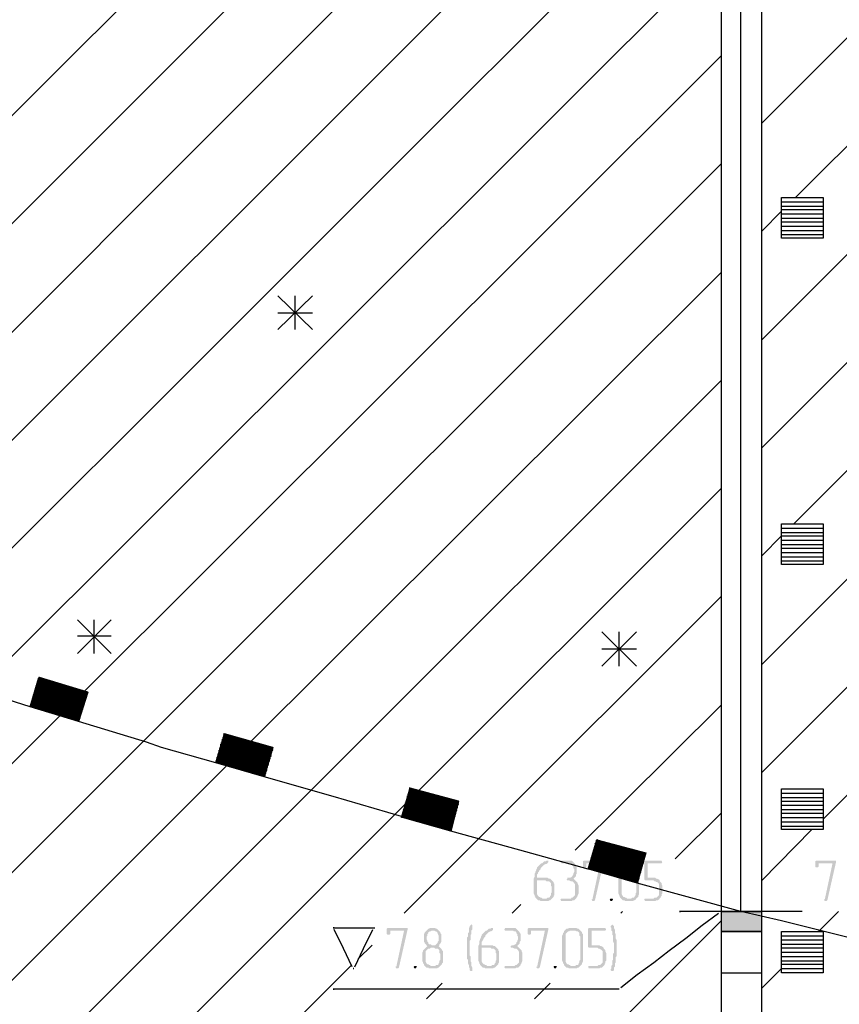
# Model space of a CAD drawing. Header units: millimetres. Extents: x -93479 to 1057970, y -66333 to 172656.
# Tile 123 of 256: x 225962 to 229980, y 42296 to 47127. Entities that reach past the tile are written whole.
import ezdxf

# ---------------------------------------------------------------- set-up
doc = ezdxf.new("R2010")
doc.units = ezdxf.units.MM
doc.layers.add('PDF _Геометрия', color=7, linetype='Continuous')
doc.layers.add('PDF _Сплошная заливка', color=7, linetype='Continuous')

# ---------------------------------------------------------------- blocks, each defined once
blk = doc.blocks.new('геология3')
at = {"layer": 'PDF _Сплошная заливка', "transparency": 33554559}
for points in [[(67.0378, -13.2282), (67.0361, -13.2282), (67.0344, -13.2298), (67.0311, -13.2298), (67.0294, -13.2315), (67.0278, -13.2332), (67.0261, -13.2332), (67.0244, -13.2348), (67.0228, -13.2365), (67.0211, -13.2382), (67.0194, -13.2398), (67.0178, -13.2415), (67.0178, -13.2432), (67.0161, -13.2448), (67.0161, -13.2465), (67.0144, -13.2498), (67.0144, -13.2515), (67.0128, -13.2532), (67.0128, -13.2598), (67.0111, -13.2632), (67.0111, -13.2915), (67.0128, -13.2948), (67.0128, -13.2965), (67.0144, -13.2982), (67.0144, -13.2998), (67.0161, -13.3015), (67.0278, -13.3015), (67.0261, -13.2998), (67.0244, -13.2998), (67.0228, -13.2982), (67.0211, -13.2982), (67.0194, -13.2965), (67.0178, -13.2932), (67.0178, -13.2665), (67.0461, -13.2665), (67.0444, -13.2648), (67.0428, -13.2632), (67.0411, -13.2632), (67.0378, -13.2615), (67.0178, -13.2615), (67.0178, -13.2548), (67.0194, -13.2532), (67.0194, -13.2515), (67.0211, -13.2498), (67.0211, -13.2482), (67.0228, -13.2465), (67.0244, -13.2448), (67.0244, -13.2432), (67.0261, -13.2415), (67.0278, -13.2398), (67.0294, -13.2382), (67.0311, -13.2365), (67.0344, -13.2348), (67.0361, -13.2348), (67.0378, -13.2332), (67.0394, -13.2315), (67.0394, -13.2282)], [(67.0778, -13.2282), (67.0644, -13.2282), (67.0628, -13.2315), (67.0644, -13.2332), (67.0794, -13.2332), (67.0811, -13.2348), (67.0844, -13.2348), (67.0861, -13.2365), (67.0861, -13.2382), (67.0878, -13.2398), (67.0878, -13.2432), (67.0894, -13.2448), (67.0894, -13.2498), (67.0878, -13.2532), (67.0878, -13.2548), (67.0861, -13.2565), (67.0861, -13.2582), (67.0844, -13.2598), (67.0811, -13.2615), (67.0761, -13.2615), (67.0761, -13.2632), (67.0744, -13.2648), (67.0761, -13.2665), (67.0794, -13.2665), (67.0828, -13.2682), (67.0861, -13.2682), (67.0878, -13.2698), (67.0894, -13.2715), (67.0911, -13.2748), (67.0911, -13.2948), (67.0894, -13.2965), (67.0878, -13.2982), (67.0861, -13.2998), (67.0844, -13.2998), (67.0828, -13.3015), (67.0644, -13.3015), (67.0628, -13.3032), (67.0644, -13.3065), (67.0844, -13.3065), (67.0861, -13.3048), (67.0894, -13.3048), (67.0911, -13.3032), (67.0928, -13.3015), (67.0944, -13.2998), (67.0944, -13.2982), (67.0961, -13.2965), (67.0961, -13.2948), (67.0978, -13.2915), (67.0978, -13.2765), (67.0961, -13.2732), (67.0961, -13.2715), (67.0944, -13.2698), (67.0928, -13.2682), (67.0911, -13.2665), (67.0894, -13.2648), (67.0878, -13.2632), (67.0894, -13.2615), (67.0911, -13.2598), (67.0928, -13.2582), (67.0928, -13.2548), (67.0944, -13.2532), (67.0944, -13.2398), (67.0928, -13.2382), (67.0928, -13.2365), (67.0911, -13.2348), (67.0894, -13.2332), (67.0878, -13.2315), (67.0861, -13.2298), (67.0844, -13.2282), (67.0794, -13.2282)], [(67.1428, -13.2282), (67.1078, -13.2282), (67.1061, -13.2298), (67.1061, -13.2398), (67.1078, -13.2415), (67.1111, -13.2415), (67.1128, -13.2398), (67.1128, -13.2332), (67.1394, -13.2332), (67.1461, -13.2315), (67.1461, -13.2282)], [(67.1978, -13.2282), (67.1878, -13.2282), (67.1861, -13.2298), (67.1828, -13.2298), (67.1811, -13.2315), (67.1794, -13.2332), (67.1778, -13.2348), (67.1778, -13.2365), (67.1761, -13.2382), (67.1761, -13.2398), (67.1744, -13.2432), (67.1744, -13.2915), (67.1761, -13.2948), (67.1761, -13.2965), (67.1778, -13.2982), (67.1778, -13.2998), (67.1794, -13.3015), (67.1811, -13.3032), (67.1828, -13.3048), (67.1861, -13.3048), (67.1878, -13.3065), (67.2028, -13.3065), (67.2044, -13.3048), (67.2061, -13.3048), (67.2078, -13.3032), (67.2094, -13.3015), (67.1911, -13.3015), (67.1894, -13.2998), (67.1878, -13.2998), (67.1861, -13.2982), (67.1844, -13.2982), (67.1828, -13.2965), (67.1811, -13.2932), (67.1811, -13.2398), (67.1828, -13.2382), (67.1844, -13.2365), (67.1861, -13.2348), (67.1878, -13.2348), (67.1894, -13.2332), (67.2094, -13.2332), (67.2078, -13.2315), (67.2061, -13.2298), (67.2044, -13.2298), (67.2011, -13.2282), (67.1994, -13.2282)], [(67.2561, -13.2282), (67.2261, -13.2282), (67.2244, -13.2298), (67.2244, -13.2648), (67.2261, -13.2665), (67.2428, -13.2665), (67.2444, -13.2682), (67.2461, -13.2682), (67.2478, -13.2698), (67.2494, -13.2698), (67.2511, -13.2715), (67.2528, -13.2732), (67.2528, -13.2948), (67.2511, -13.2965), (67.2494, -13.2982), (67.2478, -13.2998), (67.2444, -13.2998), (67.2428, -13.3015), (67.2261, -13.3015), (67.2244, -13.3032), (67.2261, -13.3065), (67.2461, -13.3065), (67.2478, -13.3048), (67.2511, -13.3048), (67.2528, -13.3032), (67.2544, -13.3015), (67.2561, -13.2998), (67.2561, -13.2982), (67.2578, -13.2965), (67.2578, -13.2932), (67.2594, -13.2915), (67.2594, -13.2765), (67.2578, -13.2732), (67.2578, -13.2715), (67.2561, -13.2698), (67.2544, -13.2682), (67.2544, -13.2665), (67.2528, -13.2648), (67.2494, -13.2632), (67.2478, -13.2632), (67.2461, -13.2615), (67.2311, -13.2615), (67.2311, -13.2332), (67.2578, -13.2332), (67.2594, -13.2315), (67.2578, -13.2282)], [(67.5911, -13.2282), (67.5561, -13.2282), (67.5544, -13.2298), (67.5544, -13.2398), (67.5561, -13.2415), (67.5594, -13.2415), (67.5611, -13.2398), (67.5611, -13.2332), (67.5878, -13.2332), (67.5944, -13.2315), (67.5944, -13.2282)], [(67.1461, -13.2315), (67.1394, -13.2332), (67.1244, -13.3032), (67.1228, -13.3032), (67.1244, -13.3065), (67.1278, -13.3065), (67.1294, -13.3048)], [(67.2094, -13.2332), (67.1978, -13.2332), (67.1994, -13.2332), (67.2028, -13.2348), (67.2044, -13.2348), (67.2061, -13.2365), (67.2078, -13.2382), (67.2078, -13.2432), (67.2094, -13.2448), (67.2094, -13.2898), (67.2078, -13.2915), (67.2078, -13.2948), (67.2061, -13.2965), (67.2061, -13.2982), (67.2044, -13.2998), (67.2011, -13.2998), (67.1994, -13.3015), (67.1911, -13.3015), (67.2094, -13.3015), (67.2111, -13.2998), (67.2128, -13.2982), (67.2128, -13.2965), (67.2144, -13.2932), (67.2144, -13.2398), (67.2128, -13.2382), (67.2128, -13.2365), (67.2111, -13.2348)], [(67.5944, -13.2315), (67.5878, -13.2332), (67.5728, -13.3032), (67.5711, -13.3032), (67.5728, -13.3065), (67.5761, -13.3065), (67.5778, -13.3048)], [(67.0461, -13.2665), (67.0344, -13.2665), (67.0361, -13.2682), (67.0411, -13.2682), (67.0428, -13.2698), (67.0444, -13.2715), (67.0444, -13.2765), (67.0461, -13.2782), (67.0461, -13.2898), (67.0444, -13.2915), (67.0444, -13.2948), (67.0428, -13.2965), (67.0428, -13.2982), (67.0411, -13.2998), (67.0378, -13.2998), (67.0361, -13.3015), (67.0161, -13.3015), (67.0178, -13.3032), (67.0194, -13.3048), (67.0228, -13.3048), (67.0244, -13.3065), (67.0394, -13.3065), (67.0411, -13.3048), (67.0428, -13.3048), (67.0444, -13.3032), (67.0461, -13.3015), (67.0478, -13.2998), (67.0494, -13.2982), (67.0494, -13.2965), (67.0511, -13.2948), (67.0511, -13.2732), (67.0494, -13.2715), (67.0494, -13.2698), (67.0478, -13.2682)], [(67.1611, -13.3015), (67.1594, -13.3015), (67.1578, -13.3032), (67.1594, -13.3065), (67.1628, -13.3065), (67.1628, -13.3048), (67.1644, -13.3032), (67.1628, -13.3015)], [(66.7644, -13.3582), (66.7294, -13.3582), (66.7278, -13.3598), (66.7278, -13.3698), (66.7294, -13.3715), (66.7328, -13.3715), (66.7344, -13.3698), (66.7344, -13.3632), (66.7611, -13.3632), (66.7678, -13.3615), (66.7678, -13.3582)], [(66.7678, -13.3615), (66.7611, -13.3632), (66.7461, -13.4332), (66.7444, -13.4332), (66.7461, -13.4365), (66.7494, -13.4365), (66.7511, -13.4348)], [(66.8161, -13.3582), (66.8111, -13.3582), (66.8094, -13.3598), (66.8078, -13.3598), (66.8061, -13.3615), (66.8044, -13.3632), (66.8028, -13.3648), (66.8011, -13.3665), (66.8011, -13.3682), (66.7994, -13.3698), (66.7994, -13.3848), (66.8011, -13.3865), (66.8011, -13.3882), (66.8028, -13.3898), (66.8044, -13.3915), (66.8044, -13.3932), (66.8061, -13.3932), (66.8044, -13.3948), (66.8028, -13.3965), (66.8194, -13.3965), (66.8211, -13.3982), (66.8261, -13.3982), (66.8278, -13.3998), (66.8294, -13.4015), (66.8294, -13.4065), (66.8311, -13.4082), (66.8311, -13.4198), (66.8294, -13.4215), (66.8294, -13.4248), (66.8278, -13.4265), (66.8278, -13.4282), (66.8261, -13.4298), (66.8228, -13.4298), (66.8211, -13.4315), (66.8011, -13.4315), (66.8028, -13.4332), (66.8044, -13.4348), (66.8078, -13.4348), (66.8094, -13.4365), (66.8244, -13.4365), (66.8261, -13.4348), (66.8278, -13.4348), (66.8294, -13.4332), (66.8311, -13.4315), (66.8328, -13.4298), (66.8344, -13.4282), (66.8344, -13.4265), (66.8361, -13.4248), (66.8361, -13.4032), (66.8344, -13.4015), (66.8344, -13.3998), (66.8328, -13.3998), (66.8328, -13.3982), (66.8311, -13.3965), (66.8294, -13.3948), (66.8278, -13.3932), (66.8294, -13.3915), (66.8144, -13.3915), (66.8128, -13.3898), (66.8094, -13.3898), (66.8078, -13.3882), (66.8078, -13.3865), (66.8061, -13.3848), (66.8061, -13.3832), (66.8044, -13.3798), (66.8044, -13.3748), (66.8061, -13.3732), (66.8061, -13.3698), (66.8078, -13.3682), (66.8078, -13.3665), (66.8111, -13.3648), (66.8128, -13.3648), (66.8144, -13.3632), (66.8278, -13.3632), (66.8261, -13.3615), (66.8244, -13.3598), (66.8228, -13.3598), (66.8211, -13.3582), (66.8178, -13.3582)], [(66.8911, -13.3515), (66.8894, -13.3532), (66.8878, -13.3548), (66.8878, -13.3565), (66.8861, -13.3582), (66.8861, -13.3665), (66.8844, -13.3682), (66.8844, -13.3748), (66.8828, -13.3765), (66.8828, -13.4182), (66.8844, -13.4198), (66.8844, -13.4265), (66.8861, -13.4298), (66.8861, -13.4332), (66.8878, -13.4365), (66.8878, -13.4398), (66.8894, -13.4415), (66.8928, -13.4415), (66.8928, -13.4348), (66.8911, -13.4315), (66.8911, -13.4248), (66.8894, -13.4232), (66.8894, -13.4132), (66.8878, -13.4115), (66.8878, -13.3832), (66.8894, -13.3815), (66.8894, -13.3715), (66.8911, -13.3698), (66.8911, -13.3632), (66.8928, -13.3615), (66.8928, -13.3565), (66.8928, -13.3532)], [(66.9311, -13.3582), (66.9294, -13.3582), (66.9278, -13.3598), (66.9244, -13.3598), (66.9228, -13.3615), (66.9211, -13.3632), (66.9194, -13.3632), (66.9178, -13.3648), (66.9161, -13.3665), (66.9144, -13.3682), (66.9128, -13.3698), (66.9111, -13.3715), (66.9111, -13.3732), (66.9094, -13.3748), (66.9094, -13.3765), (66.9078, -13.3798), (66.9078, -13.3815), (66.9061, -13.3832), (66.9061, -13.3898), (66.9044, -13.3932), (66.9044, -13.4215), (66.9061, -13.4248), (66.9061, -13.4265), (66.9078, -13.4282), (66.9078, -13.4298), (66.9094, -13.4315), (66.9211, -13.4315), (66.9194, -13.4298), (66.9178, -13.4298), (66.9161, -13.4282), (66.9144, -13.4282), (66.9128, -13.4265), (66.9111, -13.4232), (66.9111, -13.3965), (66.9394, -13.3965), (66.9378, -13.3948), (66.9361, -13.3932), (66.9344, -13.3932), (66.9311, -13.3915), (66.9111, -13.3915), (66.9111, -13.3848), (66.9128, -13.3832), (66.9128, -13.3815), (66.9144, -13.3798), (66.9144, -13.3782), (66.9161, -13.3765), (66.9178, -13.3748), (66.9178, -13.3732), (66.9194, -13.3715), (66.9211, -13.3698), (66.9228, -13.3682), (66.9244, -13.3665), (66.9278, -13.3648), (66.9294, -13.3648), (66.9311, -13.3632), (66.9328, -13.3615), (66.9328, -13.3582)], [(66.9694, -13.3582), (66.9561, -13.3582), (66.9544, -13.3615), (66.9561, -13.3632), (66.9711, -13.3632), (66.9728, -13.3648), (66.9761, -13.3648), (66.9778, -13.3665), (66.9778, -13.3682), (66.9794, -13.3698), (66.9794, -13.3732), (66.9811, -13.3748), (66.9811, -13.3798), (66.9794, -13.3832), (66.9794, -13.3848), (66.9778, -13.3865), (66.9778, -13.3882), (66.9761, -13.3898), (66.9728, -13.3915), (66.9678, -13.3915), (66.9678, -13.3932), (66.9661, -13.3948), (66.9678, -13.3965), (66.9711, -13.3965), (66.9744, -13.3982), (66.9778, -13.3982), (66.9794, -13.3998), (66.9811, -13.4015), (66.9828, -13.4048), (66.9828, -13.4248), (66.9811, -13.4265), (66.9794, -13.4282), (66.9778, -13.4298), (66.9761, -13.4298), (66.9744, -13.4315), (66.9561, -13.4315), (66.9544, -13.4332), (66.9561, -13.4365), (66.9761, -13.4365), (66.9778, -13.4348), (66.9811, -13.4348), (66.9828, -13.4332), (66.9844, -13.4315), (66.9861, -13.4298), (66.9861, -13.4282), (66.9878, -13.4265), (66.9878, -13.4248), (66.9894, -13.4215), (66.9894, -13.4065), (66.9878, -13.4032), (66.9878, -13.4015), (66.9861, -13.3998), (66.9844, -13.3982), (66.9828, -13.3965), (66.9811, -13.3948), (66.9794, -13.3932), (66.9811, -13.3915), (66.9828, -13.3898), (66.9844, -13.3882), (66.9844, -13.3848), (66.9861, -13.3832), (66.9861, -13.3698), (66.9844, -13.3682), (66.9844, -13.3665), (66.9828, -13.3648), (66.9811, -13.3632), (66.9794, -13.3615), (66.9778, -13.3598), (66.9761, -13.3582), (66.9711, -13.3582)], [(67.0361, -13.3582), (67.0011, -13.3582), (66.9994, -13.3598), (66.9994, -13.3698), (67.0011, -13.3715), (67.0044, -13.3715), (67.0061, -13.3698), (67.0061, -13.3632), (67.0328, -13.3632), (67.0394, -13.3615), (67.0394, -13.3582)], [(67.0394, -13.3615), (67.0328, -13.3632), (67.0178, -13.4332), (67.0161, -13.4332), (67.0178, -13.4365), (67.0211, -13.4365), (67.0228, -13.4348)], [(67.0894, -13.3582), (67.0794, -13.3582), (67.0778, -13.3598), (67.0744, -13.3598), (67.0728, -13.3615), (67.0711, -13.3632), (67.0694, -13.3648), (67.0694, -13.3665), (67.0678, -13.3682), (67.0678, -13.3698), (67.0661, -13.3732), (67.0661, -13.4215), (67.0678, -13.4248), (67.0678, -13.4265), (67.0694, -13.4282), (67.0694, -13.4298), (67.0711, -13.4315), (67.0728, -13.4332), (67.0744, -13.4348), (67.0778, -13.4348), (67.0794, -13.4365), (67.0944, -13.4365), (67.0961, -13.4348), (67.0978, -13.4348), (67.0994, -13.4332), (67.1011, -13.4315), (67.0828, -13.4315), (67.0811, -13.4298), (67.0794, -13.4298), (67.0778, -13.4282), (67.0761, -13.4282), (67.0744, -13.4265), (67.0728, -13.4232), (67.0728, -13.3698), (67.0744, -13.3682), (67.0761, -13.3665), (67.0778, -13.3648), (67.0794, -13.3648), (67.0811, -13.3632), (67.1011, -13.3632), (67.0994, -13.3615), (67.0978, -13.3598), (67.0961, -13.3598), (67.0928, -13.3582), (67.0911, -13.3582)], [(67.1478, -13.3582), (67.1178, -13.3582), (67.1161, -13.3598), (67.1161, -13.3948), (67.1178, -13.3965), (67.1344, -13.3965), (67.1361, -13.3982), (67.1378, -13.3982), (67.1394, -13.3998), (67.1411, -13.3998), (67.1428, -13.4015), (67.1444, -13.4032), (67.1444, -13.4248), (67.1428, -13.4265), (67.1411, -13.4282), (67.1394, -13.4298), (67.1361, -13.4298), (67.1344, -13.4315), (67.1178, -13.4315), (67.1161, -13.4332), (67.1178, -13.4365), (67.1378, -13.4365), (67.1394, -13.4348), (67.1428, -13.4348), (67.1444, -13.4332), (67.1461, -13.4315), (67.1478, -13.4298), (67.1478, -13.4282), (67.1494, -13.4265), (67.1494, -13.4232), (67.1511, -13.4215), (67.1511, -13.4065), (67.1494, -13.4032), (67.1494, -13.4015), (67.1478, -13.3998), (67.1461, -13.3982), (67.1461, -13.3965), (67.1444, -13.3948), (67.1411, -13.3932), (67.1394, -13.3932), (67.1378, -13.3915), (67.1228, -13.3915), (67.1228, -13.3632), (67.1494, -13.3632), (67.1511, -13.3615), (67.1494, -13.3582)], [(67.1628, -13.3515), (67.1611, -13.3532), (67.1594, -13.3548), (67.1594, -13.3565), (67.1611, -13.3582), (67.1611, -13.3632), (67.1628, -13.3648), (67.1628, -13.3715), (67.1644, -13.3732), (67.1644, -13.3848), (67.1661, -13.3882), (67.1661, -13.3965), (67.1661, -13.4065), (67.1644, -13.4082), (67.1644, -13.4198), (67.1628, -13.4215), (67.1628, -13.4298), (67.1611, -13.4315), (67.1611, -13.4365), (67.1594, -13.4382), (67.1594, -13.4398), (67.1611, -13.4415), (67.1644, -13.4415), (67.1661, -13.4398), (67.1661, -13.4348), (67.1678, -13.4332), (67.1678, -13.4265), (67.1694, -13.4248), (67.1694, -13.4148), (67.1711, -13.4132), (67.1711, -13.3815), (67.1694, -13.3782), (67.1694, -13.3698), (67.1678, -13.3682), (67.1678, -13.3615), (67.1661, -13.3582), (67.1661, -13.3548), (67.1644, -13.3532)], [(66.8278, -13.3632), (66.8161, -13.3632), (66.8194, -13.3632), (66.8211, -13.3648), (66.8228, -13.3648), (66.8244, -13.3665), (66.8261, -13.3682), (66.8261, -13.3698), (66.8278, -13.3732), (66.8278, -13.3832), (66.8261, -13.3848), (66.8261, -13.3865), (66.8244, -13.3882), (66.8228, -13.3898), (66.8211, -13.3915), (66.8161, -13.3915), (66.8294, -13.3915), (66.8294, -13.3898), (66.8311, -13.3882), (66.8328, -13.3848), (66.8328, -13.3698), (66.8311, -13.3682), (66.8311, -13.3665), (66.8294, -13.3648)], [(67.1011, -13.3632), (67.0894, -13.3632), (67.0911, -13.3632), (67.0944, -13.3648), (67.0961, -13.3648), (67.0978, -13.3665), (67.0994, -13.3682), (67.0994, -13.3732), (67.1011, -13.3748), (67.1011, -13.4198), (67.0994, -13.4215), (67.0994, -13.4248), (67.0978, -13.4265), (67.0978, -13.4282), (67.0961, -13.4298), (67.0928, -13.4298), (67.0911, -13.4315), (67.0828, -13.4315), (67.1011, -13.4315), (67.1028, -13.4298), (67.1044, -13.4282), (67.1044, -13.4265), (67.1061, -13.4232), (67.1061, -13.3698), (67.1044, -13.3682), (67.1044, -13.3665), (67.1028, -13.3648)], [(66.8028, -13.3965), (66.8011, -13.3982), (66.7994, -13.3998), (66.7978, -13.4015), (66.7978, -13.4032), (66.7961, -13.4065), (66.7961, -13.4082), (66.7961, -13.4215), (66.7978, -13.4248), (66.7978, -13.4265), (66.7994, -13.4282), (66.7994, -13.4298), (66.8011, -13.4315), (66.8128, -13.4315), (66.8111, -13.4298), (66.8094, -13.4298), (66.8078, -13.4282), (66.8061, -13.4282), (66.8044, -13.4265), (66.8028, -13.4232), (66.8028, -13.4032), (66.8044, -13.4015), (66.8061, -13.3998), (66.8078, -13.3982), (66.8111, -13.3982), (66.8128, -13.3965), (66.8194, -13.3965)], [(66.9394, -13.3965), (66.9278, -13.3965), (66.9294, -13.3982), (66.9344, -13.3982), (66.9361, -13.3998), (66.9378, -13.4015), (66.9378, -13.4065), (66.9394, -13.4082), (66.9394, -13.4198), (66.9378, -13.4215), (66.9378, -13.4248), (66.9361, -13.4265), (66.9361, -13.4282), (66.9344, -13.4298), (66.9311, -13.4298), (66.9294, -13.4315), (66.9094, -13.4315), (66.9111, -13.4332), (66.9128, -13.4348), (66.9161, -13.4348), (66.9178, -13.4365), (66.9328, -13.4365), (66.9344, -13.4348), (66.9361, -13.4348), (66.9378, -13.4332), (66.9394, -13.4315), (66.9411, -13.4298), (66.9428, -13.4282), (66.9428, -13.4265), (66.9444, -13.4248), (66.9444, -13.4032), (66.9428, -13.4015), (66.9428, -13.3998), (66.9411, -13.3982)], [(66.7828, -13.4315), (66.7811, -13.4315), (66.7794, -13.4332), (66.7811, -13.4365), (66.7844, -13.4365), (66.7844, -13.4348), (66.7861, -13.4332), (66.7844, -13.4315)], [(67.0528, -13.4315), (67.0511, -13.4315), (67.0494, -13.4332), (67.0511, -13.4365), (67.0544, -13.4365), (67.0544, -13.4348), (67.0561, -13.4332), (67.0544, -13.4315)]]:
    blk.add_hatch(color=7, dxfattribs=at).paths.add_polyline_path(points)
at = {"layer": 'PDF _Геометрия', "color": 7, "lineweight": 25}
for points in [[(67.3728, -10.2548), (67.4511, -10.2548), (67.3728, -10.2548), (67.3728, -15.2548), (67.3728, -19.3098), (67.4511, -19.3098), (67.3728, -19.3098), (67.4511, -19.3098), (67.4511, -15.2548), (67.4511, -10.2548)], [(67.4511, -12.8498), (68.9811, -11.3182), (69.4644, -10.8365)], [(67.5128, -12.5782), (68.7728, -11.3182), (69.2228, -10.8682)], [(67.4511, -12.4315), (68.5628, -11.3198), (68.9894, -10.8932)], [(67.4511, -12.2232), (68.3544, -11.3198), (68.7611, -10.9132)], [(67.5161, -11.9482), (68.1461, -11.3198), (68.5361, -10.9282)], [(67.4511, -11.8048), (67.9361, -11.3182), (68.3161, -10.9398)], [(59.9844, -18.0182), (65.3094, -12.6932), (66.6694, -11.3332), (67.0378, -10.9648)], [(65.8694, -11.9248), (66.4561, -11.3382), (66.8294, -10.9648)], [(63.4428, -14.7682), (65.4661, -12.7465), (66.8828, -11.3282), (66.9861, -11.2265)], [(63.7878, -14.8415), (65.7794, -12.8498), (67.3094, -11.3198), (67.3728, -11.2582)], [(63.6528, -14.7682), (65.6228, -12.7982), (67.0961, -11.3248), (67.1028, -11.3182)], [(67.4128, -13.3265), (67.4111, -13.3265), (67.4111, -11.3182), (67.5294, -11.3182)], [(63.7878, -15.0515), (65.9378, -12.8998), (67.3728, -11.4665)], [(60.3794, -18.6665), (66.0978, -12.9482), (67.3728, -11.6748)], [(60.5794, -18.6765), (66.2578, -12.9982), (67.3728, -11.8832)], [(67.4511, -12.0132), (67.4894, -11.9748)], [(67.4894, -11.9565), (67.5694, -11.9565)], [(67.4894, -11.9648), (67.5694, -11.9648)], [(67.4894, -11.9715), (67.5694, -11.9715)], [(67.4894, -11.9798), (67.5694, -11.9798)], [(67.4894, -11.9882), (67.5694, -11.9882)], [(67.4894, -11.9948), (67.5694, -11.9948)], [(67.4894, -12.0032), (67.5694, -12.0032)], [(67.4894, -12.0115), (67.5694, -12.0115)], [(67.4894, -12.0198), (67.5694, -12.0198)], [(60.7778, -18.6865), (66.4194, -13.0448), (67.3728, -12.0932)], [(66.5844, -12.1382), (66.5178, -12.2032)], [(66.5178, -12.1382), (66.5844, -12.2032)], [(66.5511, -12.2032), (66.5511, -12.1382)], [(66.5844, -12.1715), (66.5178, -12.1715)], [(60.9728, -18.6998), (66.5811, -13.0932), (67.3728, -12.3015)], [(67.4511, -13.0582), (68.1278, -12.3798)], [(61.1694, -18.7132), (66.7428, -13.1398), (67.3728, -12.5098)], [(67.5694, -13.1482), (68.2028, -12.5132)], [(67.4511, -12.6398), (67.4894, -12.6015), (67.5694, -12.6015)], [(67.4894, -12.5865), (67.5694, -12.5865)], [(67.4894, -12.5948), (67.5694, -12.5948)], [(67.4894, -12.6098), (67.5694, -12.6098)], [(67.4894, -12.6182), (67.5694, -12.6182)], [(67.4894, -12.6248), (67.5694, -12.6248)], [(67.4894, -12.6332), (67.5694, -12.6332)], [(66.0394, -12.9315), (65.9078, -12.8898)], [(67.4894, -12.6415), (67.5694, -12.6415)], [(67.4894, -12.6498), (67.5694, -12.6498)], [(66.7611, -13.3298), (66.9044, -13.1865), (67.3728, -12.7182)], [(66.1961, -12.7632), (66.1311, -12.8282)], [(66.1311, -12.7632), (66.1961, -12.8282)], [(66.1628, -12.8282), (66.1628, -12.7632)], [(67.2094, -12.7865), (67.1428, -12.8532)], [(67.1428, -12.7865), (67.2094, -12.8532)], [(67.1761, -12.8532), (67.1761, -12.7865)], [(66.1961, -12.7948), (66.1311, -12.7948)], [(67.2094, -12.8198), (67.1428, -12.8198)], [(66.3978, -13.0398), (66.2928, -13.0098), (66.2644, -12.9998), (66.1328, -12.9598), (66.0394, -12.9315), (66.0561, -12.8748), (66.1494, -12.9032), (66.1511, -12.9032), (66.1328, -12.9598)], [(66.1478, -12.9148), (66.0544, -12.8848), (66.0528, -12.8848)], [(66.1478, -12.9165), (66.0544, -12.8865), (66.0528, -12.8865), (66.0544, -12.8865), (66.1478, -12.9148), (66.0544, -12.8865), (66.0528, -12.8865)], [(66.1494, -12.9082), (66.0561, -12.8798), (66.0544, -12.8798), (66.0561, -12.8798), (66.1494, -12.9098), (66.0561, -12.8815), (66.0544, -12.8815)], [(66.0544, -12.8848), (66.0544, -12.8832), (66.1478, -12.9115), (66.0544, -12.8832), (66.1478, -12.9115)], [(66.0544, -12.8832), (66.0561, -12.8832)], [(66.1478, -12.9132), (66.0544, -12.8848), (66.1478, -12.9132)], [(66.0561, -12.8782), (66.0561, -12.8765), (66.1494, -12.9048), (66.0561, -12.8765), (66.0578, -12.8765)], [(66.1511, -12.9048), (66.0578, -12.8765), (66.0561, -12.8765)], [(66.1494, -12.9082), (66.0561, -12.8782), (66.1494, -12.9082)], [(66.0478, -12.9065), (66.1411, -12.9348), (66.0478, -12.9065), (66.0461, -12.9065)], [(66.1428, -12.9315), (66.0494, -12.9032), (66.0478, -12.9015), (66.0494, -12.9015), (66.1428, -12.9298)], [(66.0494, -12.9048), (66.0478, -12.9048), (66.1411, -12.9332), (66.0478, -12.9032), (66.0494, -12.9032), (66.1428, -12.9315), (66.0494, -12.9032), (66.0478, -12.9032)], [(66.1411, -12.9348), (66.0478, -12.9048), (66.1411, -12.9348)], [(66.1444, -12.9265), (66.0511, -12.8965), (66.0494, -12.8965), (66.0511, -12.8965), (66.1444, -12.9248), (66.0511, -12.8965), (66.0494, -12.8948), (66.0511, -12.8965), (66.1444, -12.9248)], [(66.1428, -12.9282), (66.0494, -12.8982), (66.0511, -12.8982), (66.1444, -12.9265), (66.0511, -12.8982), (66.0494, -12.8982)], [(66.1428, -12.9282), (66.0494, -12.8998), (66.1428, -12.9282)], [(66.0494, -12.8998), (66.0511, -12.8998)], [(66.1428, -12.9298), (66.0494, -12.9015), (66.1428, -12.9298)], [(66.0494, -12.9015), (66.0511, -12.9015)], [(66.1461, -12.9215), (66.0528, -12.8915), (66.0511, -12.8915), (66.0528, -12.8915), (66.1461, -12.9198), (66.0528, -12.8915), (66.0511, -12.8898), (66.0528, -12.8915), (66.1461, -12.9198)], [(66.1444, -12.9232), (66.0511, -12.8932), (66.1444, -12.9232)], [(66.0528, -12.8932), (66.0511, -12.8932), (66.1444, -12.9215)], [(66.1444, -12.9232), (66.0511, -12.8948), (66.1444, -12.9232)], [(66.0511, -12.8948), (66.0528, -12.8948)], [(66.0528, -12.8898), (66.0528, -12.8882), (66.1461, -12.9165), (66.0528, -12.8882), (66.1461, -12.9165)], [(66.0528, -12.8882), (66.0544, -12.8882)], [(66.1461, -12.9182), (66.0528, -12.8898), (66.1461, -12.9182)], [(66.1361, -12.9515), (66.0428, -12.9232), (66.0411, -12.9232), (66.0428, -12.9232), (66.1361, -12.9532), (66.0428, -12.9248), (66.0411, -12.9248)], [(66.0461, -12.9148), (66.0444, -12.9148), (66.1378, -12.9432), (66.0444, -12.9148), (66.1378, -12.9448), (66.0444, -12.9165), (66.1378, -12.9465), (66.0444, -12.9182), (66.0428, -12.9182)], [(66.0428, -12.9215), (66.0428, -12.9198), (66.1361, -12.9482), (66.0428, -12.9198), (66.0444, -12.9198)], [(66.1378, -12.9482), (66.0444, -12.9198), (66.0428, -12.9198)], [(66.1361, -12.9515), (66.0428, -12.9215), (66.1361, -12.9515)], [(66.1394, -12.9432), (66.0461, -12.9148), (66.0444, -12.9132), (66.0461, -12.9132), (66.1394, -12.9415), (66.0461, -12.9132), (66.0444, -12.9132), (66.0461, -12.9132), (66.1394, -12.9415), (66.0461, -12.9115), (66.1394, -12.9398)], [(66.0444, -12.9165), (66.0461, -12.9165)], [(66.0461, -12.9098), (66.0461, -12.9082), (66.0478, -12.9082), (66.1411, -12.9365), (66.0478, -12.9082), (66.0461, -12.9082), (66.0478, -12.9082), (66.1411, -12.9365)], [(66.1394, -12.9398), (66.0461, -12.9098), (66.1394, -12.9398)], [(66.0461, -12.9115), (66.0478, -12.9115)], [(66.1344, -12.9582), (66.0411, -12.9282), (66.0394, -12.9282)], [(66.1344, -12.9598), (66.0411, -12.9298), (66.0394, -12.9298), (66.0411, -12.9298), (66.1344, -12.9582), (66.0411, -12.9298), (66.0394, -12.9298)], [(66.0411, -12.9282), (66.0411, -12.9265), (66.1344, -12.9548), (66.0411, -12.9265), (66.0411, -12.9282), (66.1344, -12.9565)], [(66.0411, -12.9265), (66.0428, -12.9265)], [(66.1344, -12.9565), (66.0411, -12.9282), (66.1344, -12.9565)], [(67.0911, -13.2082), (67.3728, -12.9282)], [(66.7561, -13.1432), (66.6244, -13.1048), (66.4911, -13.0665), (66.3978, -13.0398), (66.4144, -12.9832), (66.5078, -13.0098), (66.4911, -13.0665)], [(66.5028, -13.0265), (66.4094, -12.9998), (66.5028, -13.0282), (66.4094, -13.0015), (66.4078, -13.0015)], [(66.4111, -12.9982), (66.4094, -12.9982), (66.5044, -13.0248), (66.4111, -12.9982), (66.4094, -12.9965), (66.4111, -12.9965), (66.5044, -13.0232), (66.4111, -12.9965), (66.4094, -12.9965), (66.4111, -12.9965), (66.5044, -13.0232), (66.4111, -12.9948), (66.4094, -12.9948)], [(66.5044, -13.0265), (66.4094, -12.9982), (66.5044, -13.0265)], [(66.4094, -12.9998), (66.4111, -12.9998)], [(66.5061, -13.0182), (66.4128, -12.9915), (66.4111, -12.9898), (66.4128, -12.9898), (66.5061, -13.0165), (66.4128, -12.9882), (66.5061, -13.0148)], [(66.5044, -13.0215), (66.4111, -12.9932), (66.5061, -13.0198), (66.4111, -12.9915), (66.4128, -12.9915), (66.5061, -13.0182), (66.4128, -12.9915), (66.4111, -12.9915)], [(66.4111, -12.9932), (66.4128, -12.9932)], [(66.5044, -13.0215), (66.4111, -12.9948), (66.5044, -13.0215)], [(66.4111, -12.9948), (66.4128, -12.9948)], [(66.5078, -13.0115), (66.4144, -12.9848), (66.4128, -12.9832)], [(66.4144, -12.9865), (66.4128, -12.9865), (66.5078, -13.0132), (66.4144, -12.9848), (66.4128, -12.9848), (66.4144, -12.9848), (66.5078, -13.0115), (66.4144, -12.9848), (66.4128, -12.9848)], [(66.5078, -13.0148), (66.4128, -12.9865), (66.5078, -13.0148)], [(66.4128, -12.9882), (66.4144, -12.9882)], [(66.5061, -13.0165), (66.4128, -12.9898), (66.5061, -13.0165)], [(66.4128, -12.9898), (66.4144, -12.9898)], [(66.5078, -13.0098), (66.4144, -12.9832), (66.5078, -13.0098)], [(66.4144, -12.9832), (66.4161, -12.9832)], [(66.4044, -13.0165), (66.4044, -13.0148), (66.4994, -13.0432), (66.4044, -13.0165), (66.4978, -13.0432), (66.4044, -13.0165), (66.4044, -13.0182), (66.4978, -13.0448), (66.4044, -13.0182), (66.4028, -13.0182)], [(66.4978, -13.0482), (66.4044, -13.0198), (66.4028, -13.0198), (66.4044, -13.0198), (66.4978, -13.0465), (66.4044, -13.0182), (66.4028, -13.0182), (66.4044, -13.0182), (66.4978, -13.0465)], [(66.4994, -13.0382), (66.4061, -13.0115), (66.4994, -13.0382), (66.4061, -13.0115), (66.4994, -13.0398), (66.4061, -13.0132), (66.4044, -13.0132)], [(66.4994, -13.0415), (66.4061, -13.0132), (66.4044, -13.0132), (66.4061, -13.0132), (66.4994, -13.0415), (66.4061, -13.0148), (66.4044, -13.0148), (66.4061, -13.0148)], [(66.4061, -13.0115), (66.4061, -13.0098), (66.5011, -13.0365), (66.4061, -13.0098), (66.5011, -13.0365), (66.4078, -13.0082), (66.4061, -13.0082), (66.4078, -13.0082), (66.5011, -13.0348), (66.4078, -13.0065), (66.4061, -13.0065)], [(66.4061, -13.0098), (66.4078, -13.0098)], [(66.5011, -13.0332), (66.4078, -13.0048), (66.5028, -13.0315), (66.4078, -13.0048), (66.4078, -13.0032), (66.4078, -13.0048), (66.5028, -13.0315)], [(66.5011, -13.0332), (66.4078, -13.0065), (66.5011, -13.0332)], [(66.4078, -13.0065), (66.4094, -13.0065)], [(66.4928, -13.0648), (66.3994, -13.0365), (66.3978, -13.0365), (66.3994, -13.0365), (66.4928, -13.0632), (66.3994, -13.0365), (66.3978, -13.0348), (66.3994, -13.0365), (66.4928, -13.0632), (66.3994, -13.0348), (66.4928, -13.0615)], [(66.4928, -13.0665), (66.3978, -13.0382), (66.4928, -13.0648), (66.3978, -13.0382), (66.3994, -13.0382)], [(66.4011, -13.0265), (66.4028, -13.0265), (66.4961, -13.0532), (66.4028, -13.0265), (66.4011, -13.0265), (66.4961, -13.0548), (66.4011, -13.0282), (66.4944, -13.0565), (66.4011, -13.0298), (66.3994, -13.0298)], [(66.4011, -13.0332), (66.3994, -13.0332), (66.4944, -13.0598), (66.3994, -13.0315), (66.4011, -13.0315), (66.4944, -13.0582), (66.4011, -13.0298), (66.3994, -13.0298), (66.4011, -13.0298), (66.4944, -13.0582)], [(66.4928, -13.0615), (66.3994, -13.0332), (66.4928, -13.0615)], [(66.3994, -13.0348), (66.4011, -13.0348)], [(66.4961, -13.0532), (66.4028, -13.0248), (66.4011, -13.0248), (66.4028, -13.0248), (66.4961, -13.0515), (66.4028, -13.0232), (66.4011, -13.0232)], [(66.4011, -13.0282), (66.4028, -13.0282)], [(66.4978, -13.0498), (66.4028, -13.0215), (66.4028, -13.0232), (66.4961, -13.0498)], [(66.4028, -13.0215), (66.4044, -13.0215)], [(66.4961, -13.0498), (66.4028, -13.0232), (66.4961, -13.0498)], [(67.1161, -13.2448), (66.9844, -13.2082), (66.8511, -13.1715), (66.7578, -13.1448), (66.7561, -13.1448), (66.7728, -13.0882), (66.8661, -13.1132), (66.8511, -13.1715)], [(66.8644, -13.1232), (66.7711, -13.0965), (66.7694, -13.0965), (66.7711, -13.0965), (66.8644, -13.1215), (66.7711, -13.0948), (66.7694, -13.0948), (66.7711, -13.0948), (66.8644, -13.1198), (66.7711, -13.0948), (66.7694, -13.0948)], [(66.8661, -13.1165), (66.7728, -13.0898), (66.7711, -13.0898), (66.7728, -13.0898), (66.8661, -13.1148), (66.7728, -13.0882), (66.7711, -13.0882)], [(66.8661, -13.1182), (66.7711, -13.0915), (66.8661, -13.1182)], [(66.7728, -13.0915), (66.7711, -13.0915), (66.8661, -13.1182)], [(66.8644, -13.1198), (66.7711, -13.0932), (66.8661, -13.1198)], [(66.7711, -13.0932), (66.7728, -13.0932)], [(66.8661, -13.1132), (66.7728, -13.0882)], [(66.7644, -13.1148), (66.7661, -13.1148), (66.8594, -13.1398), (66.7661, -13.1148), (66.7644, -13.1148), (66.8594, -13.1415), (66.7644, -13.1165), (66.8594, -13.1432)], [(66.8611, -13.1348), (66.7678, -13.1082), (66.7661, -13.1082), (66.7678, -13.1082), (66.8611, -13.1332), (66.7678, -13.1065), (66.7661, -13.1065), (66.7678, -13.1065), (66.8611, -13.1332), (66.7678, -13.1065), (66.7661, -13.1065)], [(66.8594, -13.1382), (66.7661, -13.1115), (66.8611, -13.1382), (66.7661, -13.1115), (66.8611, -13.1365), (66.7661, -13.1098), (66.7661, -13.1115)], [(66.7661, -13.1098), (66.7678, -13.1098)], [(66.7678, -13.0998), (66.7694, -13.0998), (66.8628, -13.1265), (66.7694, -13.1015), (66.7678, -13.1015)], [(66.8628, -13.1282), (66.7694, -13.1015), (66.7678, -13.1015), (66.7694, -13.1015), (66.8628, -13.1282), (66.7694, -13.1032), (66.7678, -13.1032)], [(66.8628, -13.1298), (66.7678, -13.1032), (66.7678, -13.1048), (66.8628, -13.1298), (66.7678, -13.1048), (66.7678, -13.1032), (66.7694, -13.1032)], [(66.8628, -13.1315), (66.7678, -13.1048), (66.8628, -13.1315)], [(66.8644, -13.1248), (66.7694, -13.0982), (66.8644, -13.1248)], [(66.8644, -13.1265), (66.7694, -13.0998), (66.8644, -13.1265)], [(66.7694, -13.0998), (66.7711, -13.0998)], [(67.4894, -13.0982), (67.5694, -13.0982)], [(67.4894, -13.1065), (67.5694, -13.1065)], [(67.4894, -13.1132), (67.5694, -13.1132)], [(66.8561, -13.1548), (66.7611, -13.1298), (66.8544, -13.1565), (66.7611, -13.1315), (66.7594, -13.1298)], [(66.8544, -13.1582), (66.7611, -13.1315), (66.7594, -13.1315)], [(66.8544, -13.1615), (66.7594, -13.1348), (66.8544, -13.1598), (66.7594, -13.1332), (66.7611, -13.1332)], [(66.8544, -13.1598), (66.7594, -13.1332), (66.8544, -13.1598)], [(66.7628, -13.1282), (66.7611, -13.1282), (66.8561, -13.1532), (66.7611, -13.1265), (66.7628, -13.1265), (66.8561, -13.1532), (66.7628, -13.1265), (66.7611, -13.1265)], [(66.8561, -13.1548), (66.7611, -13.1282), (66.8561, -13.1548)], [(66.7611, -13.1298), (66.7628, -13.1298)], [(66.7644, -13.1215), (66.7628, -13.1215), (66.8578, -13.1465), (66.7644, -13.1198), (66.7628, -13.1198), (66.7644, -13.1198), (66.8578, -13.1465)], [(66.8578, -13.1482), (66.7628, -13.1215), (66.8578, -13.1482)], [(66.8578, -13.1498), (66.7628, -13.1232), (66.7628, -13.1248), (66.8561, -13.1498), (66.7628, -13.1248), (66.7628, -13.1232), (66.8578, -13.1482)], [(66.7628, -13.1232), (66.7644, -13.1232)], [(66.8578, -13.1448), (66.7644, -13.1182), (66.8594, -13.1432), (66.7644, -13.1165), (66.7644, -13.1182)], [(66.7644, -13.1165), (66.7661, -13.1165)], [(67.4894, -13.1215), (67.5694, -13.1215)], [(67.4894, -13.1298), (67.5694, -13.1298)], [(66.8511, -13.1698), (66.7578, -13.1432), (66.7561, -13.1432), (66.7578, -13.1432), (66.8511, -13.1682), (66.7578, -13.1415), (66.8528, -13.1665), (66.7578, -13.1415), (66.7594, -13.1415)], [(66.8528, -13.1648), (66.7594, -13.1382), (66.7578, -13.1382)], [(66.8528, -13.1665), (66.7578, -13.1398), (66.8528, -13.1665)], [(66.7578, -13.1398), (66.7594, -13.1398)], [(66.7594, -13.1348), (66.7611, -13.1348)], [(66.8528, -13.1615), (66.7594, -13.1365), (66.8528, -13.1615)], [(66.7594, -13.1365), (66.7611, -13.1365)], [(67.2844, -13.2248), (67.3728, -13.1365)], [(67.4894, -13.1365), (67.5694, -13.1365)], [(67.4894, -13.1448), (67.5694, -13.1448)], [(67.4894, -13.1532), (67.5694, -13.1532)], [(67.4511, -13.2665), (67.5478, -13.1682)], [(67.4894, -13.1615), (67.5694, -13.1615)], [(67.6228, -13.3782), (67.4894, -13.3448), (67.4111, -13.3265), (67.2111, -13.2715), (67.1178, -13.2448), (67.1161, -13.2448), (67.1328, -13.1882), (67.2261, -13.2132), (67.2278, -13.2132), (67.2111, -13.2715)], [(67.2261, -13.2165), (67.1328, -13.1898), (67.1311, -13.1898)], [(67.2261, -13.2198), (67.1311, -13.1932), (67.2261, -13.2182), (67.1328, -13.1915), (67.1311, -13.1915), (67.1328, -13.1915), (67.2261, -13.2182), (67.1328, -13.1915), (67.1311, -13.1915)], [(67.2261, -13.2148), (67.1328, -13.1898), (67.1328, -13.1882), (67.2278, -13.2148)], [(67.1344, -13.1882), (67.1328, -13.1882), (67.2278, -13.2132)], [(67.2211, -13.2348), (67.1278, -13.2082), (67.1261, -13.2082), (67.1278, -13.2082), (67.2211, -13.2332)], [(67.2228, -13.2282), (67.1294, -13.2015), (67.1278, -13.2015)], [(67.2228, -13.2298), (67.1294, -13.2032), (67.1278, -13.2032)], [(67.2228, -13.2315), (67.1278, -13.2048), (67.2228, -13.2315)], [(67.1278, -13.2048), (67.1294, -13.2048)], [(67.2228, -13.2332), (67.1278, -13.2065), (67.2228, -13.2332)], [(67.1294, -13.2065), (67.1278, -13.2065), (67.2228, -13.2315)], [(67.1328, -13.1948), (67.1311, -13.1948), (67.2261, -13.2198), (67.1311, -13.1948), (67.2244, -13.2215), (67.1311, -13.1965), (67.1294, -13.1948)], [(67.2244, -13.2232), (67.1311, -13.1965), (67.1294, -13.1965)], [(67.2244, -13.2265), (67.1294, -13.1998), (67.2244, -13.2248), (67.1294, -13.1998), (67.1311, -13.1998)], [(67.2228, -13.2265), (67.1294, -13.2015)], [(67.1311, -13.1932), (67.1328, -13.1932)], [(67.1211, -13.2265), (67.1228, -13.2265), (67.2161, -13.2515), (67.1228, -13.2265), (67.1211, -13.2265), (67.1228, -13.2265), (67.2161, -13.2532), (67.1228, -13.2282), (67.1211, -13.2282)], [(67.1228, -13.2282), (67.1211, -13.2282), (67.2161, -13.2548)], [(67.1228, -13.2198), (67.1244, -13.2198), (67.2178, -13.2465), (67.1244, -13.2215), (67.1228, -13.2215), (67.1244, -13.2215), (67.2178, -13.2482), (67.1228, -13.2232), (67.2178, -13.2498)], [(67.1228, -13.2232), (67.1228, -13.2215), (67.1244, -13.2215), (67.2178, -13.2482)], [(67.2178, -13.2498), (67.1228, -13.2232), (67.2178, -13.2498)], [(67.2161, -13.2515), (67.1228, -13.2248), (67.2178, -13.2515)], [(67.1228, -13.2248), (67.1244, -13.2248)], [(67.2194, -13.2398), (67.1261, -13.2132), (67.1244, -13.2132)], [(67.2194, -13.2432), (67.1244, -13.2165), (67.2194, -13.2432)], [(67.1261, -13.2165), (67.1244, -13.2165), (67.2194, -13.2432)], [(67.2194, -13.2448), (67.1244, -13.2182), (67.2194, -13.2448)], [(67.1261, -13.2182), (67.1244, -13.2182), (67.2194, -13.2448)], [(67.2178, -13.2448), (67.1244, -13.2198)], [(67.1278, -13.2115), (67.1261, -13.2115), (67.2211, -13.2382), (67.1261, -13.2132)], [(67.2211, -13.2382), (67.1261, -13.2115), (67.2211, -13.2382)], [(67.2111, -13.2698), (67.1178, -13.2448), (67.1161, -13.2432)], [(67.2128, -13.2665), (67.1194, -13.2398), (67.1178, -13.2398), (67.1194, -13.2398), (67.2128, -13.2648), (67.1194, -13.2382), (67.1178, -13.2382), (67.1194, -13.2382), (67.2128, -13.2648), (67.1194, -13.2382), (67.1178, -13.2382)], [(67.1178, -13.2415), (67.1194, -13.2415)], [(67.2111, -13.2698), (67.1178, -13.2432), (67.2111, -13.2698)], [(67.1194, -13.2315), (67.1211, -13.2315), (67.2144, -13.2582), (67.1211, -13.2332), (67.1194, -13.2332)], [(67.2144, -13.2615), (67.1194, -13.2348), (67.1194, -13.2365), (67.2144, -13.2615), (67.1194, -13.2365), (67.1194, -13.2348), (67.2144, -13.2598), (67.1211, -13.2332), (67.1194, -13.2332), (67.1211, -13.2332), (67.2144, -13.2598)], [(67.1194, -13.2348), (67.1211, -13.2348)], [(67.2128, -13.2632), (67.1194, -13.2365), (67.2144, -13.2632)], [(67.2161, -13.2565), (67.1211, -13.2298), (67.2161, -13.2565)], [(67.2144, -13.2582), (67.1211, -13.2315), (67.2144, -13.2582)], [(67.1211, -13.2315), (67.1228, -13.2315)], [(66.9694, -13.3298), (66.9861, -13.3132)], [(67.1794, -13.3298), (67.1828, -13.3265)], [(67.1794, -13.4732), (67.2111, -13.4482), (67.2428, -13.4248), (67.2728, -13.4015), (67.3044, -13.3782), (67.3361, -13.3532), (67.3678, -13.3298)], [(67.5294, -13.3265), (67.4111, -13.3265), (67.2928, -13.3265), (67.2944, -13.3265)], [(67.3728, -13.3265), (67.3744, -13.3265)], [(67.5611, -13.3648), (67.5628, -13.3632), (67.5994, -13.3265)], [(61.9511, -18.7665), (67.3728, -13.3448)], [(66.6261, -13.3582), (66.6244, -13.3582), (66.7028, -13.3582), (66.7044, -13.3582)], [(66.6611, -13.4332), (66.6444, -13.3982), (66.6261, -13.3615)], [(66.6661, -13.4332), (66.6828, -13.3982), (66.7011, -13.3615)], [(67.3744, -13.3648), (67.3728, -13.3648), (67.4511, -13.3648), (67.3728, -13.3648), (67.4511, -13.3648)], [(67.4894, -13.3732), (67.5694, -13.3732)], [(67.4894, -13.3815), (67.5694, -13.3815)], [(66.6728, -13.4182), (66.6994, -13.3915)], [(67.4894, -13.3898), (67.5694, -13.3898)], [(67.4894, -13.3965), (67.5694, -13.3965)], [(67.4894, -13.4048), (67.5694, -13.4048)], [(67.4894, -13.4132), (67.5694, -13.4132)], [(61.3661, -18.7248), (66.6594, -13.4298)], [(67.4511, -13.4748), (67.4894, -13.4365), (67.5694, -13.4365)], [(67.4894, -13.4215), (67.5694, -13.4215)], [(67.4894, -13.4282), (67.5694, -13.4282)], [(67.3728, -13.4448), (67.4511, -13.4448)], [(67.1761, -13.4765), (67.1744, -13.4765), (66.6244, -13.4765), (66.6261, -13.4765)], [(66.8044, -13.4948), (66.8344, -13.4648)], [(67.0128, -13.4948), (67.0428, -13.4648)]]:
    blk.add_lwpolyline(points, dxfattribs=at)
for points in [[(67.4894, -12.0265), (67.4894, -11.9482), (67.5694, -11.9482), (67.5694, -12.0265)], [(67.4894, -12.6565), (67.4894, -12.5782), (67.5694, -12.5782), (67.5694, -12.6565)], [(66.0544, -12.8815), (66.0561, -12.8815), (66.1494, -12.9098), (66.0561, -12.8815)], [(66.0561, -12.8748), (66.0578, -12.8748), (66.1511, -12.9032), (66.0578, -12.8748)], [(66.1494, -12.9065), (66.0561, -12.8782)], [(66.0411, -12.9248), (66.0428, -12.9248), (66.1361, -12.9532), (66.0428, -12.9248)], [(66.0428, -12.9182), (66.0444, -12.9182), (66.1378, -12.9465), (66.0444, -12.9182)], [(66.1361, -12.9498), (66.0428, -12.9215)], [(66.1394, -12.9382), (66.0461, -12.9098)], [(66.4078, -13.0015), (66.4094, -13.0015), (66.5028, -13.0298), (66.4094, -13.0015)], [(66.4078, -13.0032), (66.4094, -13.0032), (66.5028, -13.0298), (66.4094, -13.0032)], [(66.4944, -13.0565), (66.4011, -13.0298), (66.4011, -13.0282)], [(66.4978, -13.0482), (66.4028, -13.0215)], [(66.7694, -13.0965), (66.7694, -13.0982), (66.8644, -13.1232), (66.7711, -13.0965)], [(66.7711, -13.0898), (66.7728, -13.0898), (66.8661, -13.1165), (66.7728, -13.0915)], [(67.4894, -13.1682), (67.4894, -13.0898), (67.5694, -13.0898), (67.5694, -13.1682)], [(66.7644, -13.1132), (66.7661, -13.1132), (66.8594, -13.1398), (66.7661, -13.1132)], [(66.8611, -13.1348), (66.7661, -13.1098)], [(66.7594, -13.1315), (66.7611, -13.1315), (66.8544, -13.1582), (66.7611, -13.1315)], [(66.7611, -13.1248), (66.7628, -13.1248), (66.8561, -13.1515), (66.7628, -13.1248)], [(66.7628, -13.1182), (66.7644, -13.1182), (66.8578, -13.1448), (66.7644, -13.1182)], [(66.7561, -13.1432), (66.7578, -13.1432), (66.8511, -13.1698), (66.7578, -13.1448)], [(66.7578, -13.1365), (66.7594, -13.1365), (66.8528, -13.1632), (66.7594, -13.1382)], [(66.7578, -13.1382), (66.7594, -13.1382), (66.8528, -13.1648), (66.7594, -13.1382)], [(67.1311, -13.1898), (67.1328, -13.1898), (67.2261, -13.2165), (67.1328, -13.1898)], [(67.1261, -13.2082), (67.1278, -13.2098), (67.2211, -13.2348), (67.1278, -13.2098)], [(67.1261, -13.2098), (67.1278, -13.2098), (67.2211, -13.2365)], [(67.1278, -13.2015), (67.1294, -13.2015), (67.2228, -13.2282), (67.1294, -13.2032)], [(67.1278, -13.2032), (67.1294, -13.2032), (67.2228, -13.2298), (67.1294, -13.2032)], [(67.1294, -13.1965), (67.1311, -13.1965), (67.2244, -13.2232), (67.1311, -13.1965)], [(67.1294, -13.1982), (67.1311, -13.1982), (67.2244, -13.2248)], [(67.2161, -13.2548), (67.1211, -13.2282), (67.1211, -13.2298)], [(67.1244, -13.2148), (67.1261, -13.2148), (67.2194, -13.2415), (67.1261, -13.2165)], [(67.1244, -13.2148), (67.1261, -13.2148), (67.2194, -13.2398), (67.1261, -13.2148)], [(67.2128, -13.2682), (67.1178, -13.2415), (67.1178, -13.2432)], [(67.2128, -13.2665), (67.1178, -13.2415)], [(67.4511, -13.3265), (67.3728, -13.3265)], [(67.4894, -13.4448), (67.4894, -13.3648), (67.5694, -13.3648), (67.5694, -13.4448)], [(66.6644, -13.4365), (66.6628, -13.4365)]]:
    blk.add_lwpolyline(points, close=True, dxfattribs=at)
at = {"layer": 'PDF _Геометрия', "color": 7, "lineweight": 5}
for points in [[(67.4511, -13.3265), (67.3728, -13.3265)], [(67.4511, -13.3648), (67.3728, -13.3648), (67.4511, -13.3648)]]:
    blk.add_lwpolyline(points, dxfattribs=at)
at = {"layer": 'PDF _Сплошная заливка', "color": 7, "lineweight": 5, "transparency": 33554559}
for points in [[(67.4511, -13.3265), (67.3728, -13.3265), (67.4511, -13.3648)], [(67.3728, -13.3265), (67.4511, -13.3648), (67.3728, -13.3648)]]:
    blk.add_solid(points, dxfattribs=at)

msp = doc.modelspace()

# ---------------------------------------------------------------- block references
at = {"color": 7, "xscale": 2541.29606099, "yscale": 2541.29606099, "zscale": 2541.29606099}
msp.add_blockref('геология3', (58186.8, 76618), dxfattribs=at)

doc.saveas('drawing.dxf')
